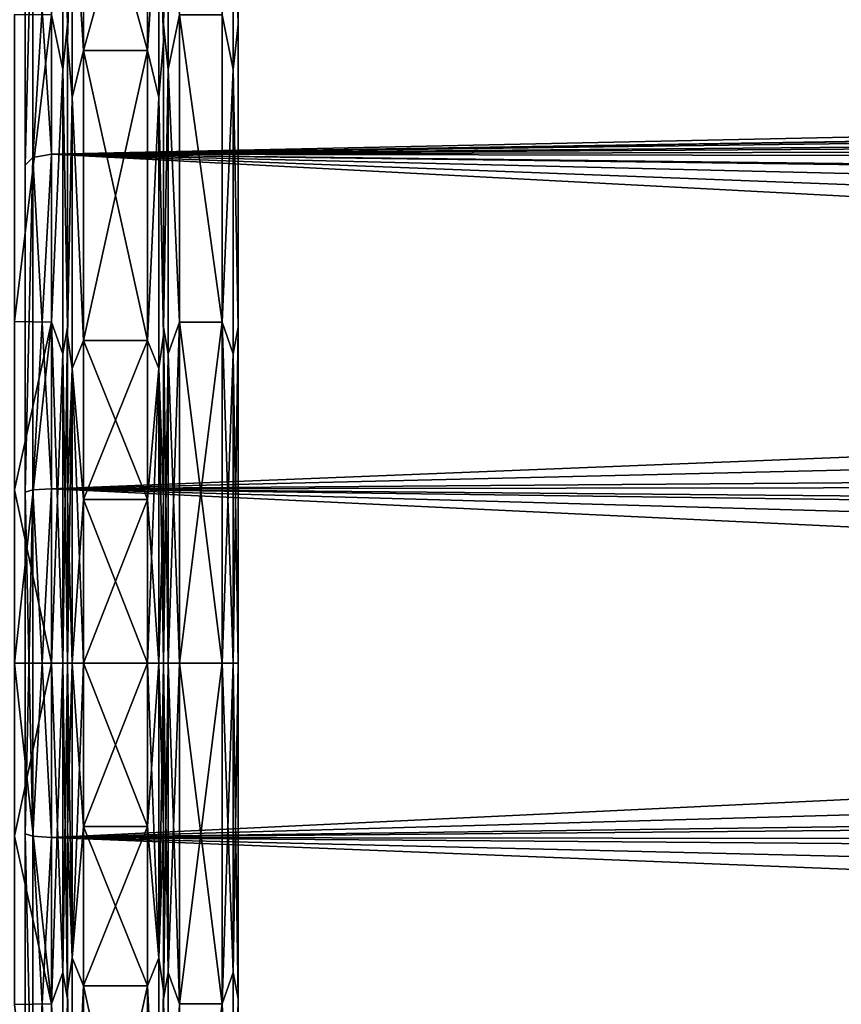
# Model space of a CAD drawing. Header units: metres. Extents: x -150 to 307, y -550 to 84.
# Tile 45 of 256: x -128 to -113, y -6 to 12. Entities that reach past the tile are written whole.
import ezdxf

# ---------------------------------------------------------------- set-up
doc = ezdxf.new("R2010")
doc.units = ezdxf.units.M
doc.layers.add('solid_26006363', color=7, linetype='CONTINUOUS')

msp = doc.modelspace()

# ---------------------------------------------------------------- linework, layer by layer
at = {"layer": 'solid_26006363'}
for points in [[(-128, -21.594101, 6.315068), (-128, 21.594103, 6.315067), (-128, 22.5)], [(-128, -22.5), (-128, -21.594101, 6.315068), (-128, 22.5)], [(-128, 21.594101, -6.315068), (-128, -22.5), (-128, 22.5)], [(-128, -18.93664, 12.151176), (-128, 18.936674, 12.151123), (-128, 21.594103, 6.315067)], [(-128, -21.594101, 6.315068), (-128, -18.93664, 12.151176), (-128, 21.594103, 6.315067)], [(-128, 21.594101, -6.315068), (-128, -21.594103, -6.315067), (-128, -22.5)], [(-128, 21.594101, -6.315068), (-128, 18.93664, -12.151176), (-128, -21.594103, -6.315067)], [(-124, 20.4, -0.000381), (-124, -20.4, 0.000381), (-124, -19.402067, -6.302104)], [(-124, 19.401833, -6.302826), (-124, 20.4, -0.000381), (-124, -19.402067, -6.302104)], [(-124, 20.4, -0.000381), (-124, 19.402067, 6.302104), (-124, -20.4, 0.000381)], [(-124, 19.402067, 6.302104), (-124, -19.401833, 6.302826), (-124, -20.4, 0.000381)], [(-124, 19.402067, 6.302104), (-124, 16.504221, 11.990109), (-124, -19.401833, 6.302826)], [(-124, 19.401833, -6.302826), (-124, -19.402067, -6.302104), (-124, -16.504221, -11.990109)], [(-124, 16.503796, -11.990692), (-124, 19.401833, -6.302826), (-124, -16.504221, -11.990109)], [(-128, -14.744483, 16.994734), (-128, 14.744518, 16.994703), (-128, 18.936674, 12.151123)], [(-128, -18.93664, 12.151176), (-128, -14.744483, 16.994734), (-128, 18.936674, 12.151123)], [(-128, 18.93664, -12.151176), (-128, -18.936674, -12.151123), (-128, -21.594103, -6.315067)], [(-128, 18.93664, -12.151176), (-128, 14.744483, -16.994734), (-128, -18.936674, -12.151123)], [(-127.287865, 15.577609, -13.498075), (-127.199997, 16.504126, -11.99024), (-127.199997, 11.99208, -16.502829)], [(-127.287865, 15.577609, 13.498075), (-127.199997, 11.991952, 16.502922), (-127.199997, 16.504036, 11.990364)], [(-127.199997, 11.675284, -16.05315), (-127.199997, 11.99208, -16.502829), (-127.199997, 16.504126, -11.99024)], [(-127.199997, 16.062344, -11.662592), (-127.199997, 11.675284, -16.05315), (-127.199997, 16.504126, -11.99024)], [(-127.199997, 11.676162, 16.052513), (-127.199997, 16.504036, 11.990364), (-127.199997, 11.991952, 16.502922)], [(-127.199997, 11.676162, 16.052513), (-127.199997, 16.062962, 11.661742), (-127.199997, 16.504036, 11.990364)], [(-125.400002, 11.676038, -16.052605), (-125.400002, 16.504126, -11.99024), (-125.400002, 11.99208, -16.502829)], [(-125.312134, 15.577609, -13.498075), (-125.400002, 11.99208, -16.502829), (-125.400002, 16.504126, -11.99024)], [(-125.400002, 11.676038, -16.052605), (-125.400002, 16.062822, -11.661934), (-125.400002, 16.504126, -11.99024)], [(-125.400002, 11.675852, 16.052738), (-125.400002, 11.991952, 16.502922), (-125.400002, 16.504036, 11.990364)], [(-125.312134, 15.577609, 13.498075), (-125.400002, 16.504036, 11.990364), (-125.400002, 11.991952, 16.502922)], [(-125.400002, 16.062693, 11.662113), (-125.400002, 11.675852, 16.052738), (-125.400002, 16.504036, 11.990364)], [(-124.087868, 15.577608, 13.498075), (-124, 11.992166, 16.502766), (-124, 16.504221, 11.990109)], [(-124.087868, 15.577608, -13.498075), (-124, 16.503796, -11.990692), (-124, 11.991564, -16.503202)], [(-124, 16.504221, 11.990109), (-124, -16.503796, 11.990692), (-124, -19.401833, 6.302826)], [(-124, 16.504221, 11.990109), (-124, 11.992166, 16.502766), (-124, -16.503796, 11.990692)], [(-124, 16.503796, -11.990692), (-124, -16.504221, -11.990109), (-124, -11.992166, -16.502766)], [(-124, 11.991564, -16.503202), (-124, 16.503796, -11.990692), (-124, -11.992166, -16.502766)], [(-127.112137, 14.841311, 12.860069), (-127.199997, 16.062962, 11.661742), (-127.199997, 11.676162, 16.052513)], [(-127.112137, 14.841311, -12.860069), (-127.199997, 11.675284, -16.05315), (-127.199997, 16.062344, -11.662592)], [(-125.487869, 14.841311, -12.860069), (-125.400002, 16.062822, -11.661934), (-125.400002, 11.676038, -16.052605)], [(-125.487869, 14.841311, 12.860069), (-125.400002, 11.675852, 16.052738), (-125.400002, 16.062693, 11.662113)], [(-127.112137, 14.841311, 12.860069), (-126.900002, 11.500857, 15.809262), (-126.900002, 15.82036, 11.485587)], [(-127.112137, 14.841311, -12.860069), (-126.900002, 15.820111, -11.485929), (-126.900002, 11.500469, -15.809546)], [(-126.900002, 15.82036, 11.485587), (-126.900002, 11.500857, 15.809262), (-125.699997, 15.820244, 11.485747)], [(-126.900002, 15.820111, -11.485929), (-125.699997, 15.820295, -11.485676), (-125.699997, 11.500782, -15.809317)], [(-126.900002, 11.500857, 15.809262), (-125.699997, 11.500702, 15.809376), (-125.699997, 15.820244, 11.485747)], [(-126.900002, 11.500469, -15.809546), (-126.900002, 15.820111, -11.485929), (-125.699997, 11.500782, -15.809317)], [(-125.487869, 14.841311, -12.860069), (-125.699997, 11.500782, -15.809317), (-125.699997, 15.820295, -11.485676)], [(-125.487869, 14.841311, 12.860069), (-125.699997, 15.820244, 11.485747), (-125.699997, 11.500702, 15.809376)], [(-127.287865, 15.577609, -13.498075), (-127.287865, 11.143759, -17.340027), (-127.5, 12.169675, -16.74482)], [(-127.287865, 11.143759, 17.340027), (-127.287865, 15.577609, 13.498075), (-127.5, 12.169649, 16.744839)], [(-127.287865, 11.143759, 17.340027), (-127.199997, 11.991952, 16.502922), (-127.287865, 15.577609, 13.498075)], [(-127.287865, 15.577609, -13.498075), (-127.199997, 11.99208, -16.502829), (-127.287865, 11.143759, -17.340027)], [(-125.312134, 11.143759, -17.340027), (-125.400002, 11.99208, -16.502829), (-125.312134, 15.577609, -13.498075)], [(-125.312134, 15.577609, 13.498075), (-125.400002, 11.991952, 16.502922), (-125.312134, 11.143759, 17.340027)], [(-125.312134, 15.577609, 13.498075), (-125.312134, 11.143759, 17.340027), (-125.099998, 12.169649, 16.744839)], [(-125.312134, 11.143759, -17.340027), (-125.312134, 15.577609, -13.498075), (-125.099998, 12.169675, -16.74482)], [(-124.087868, 11.143759, -17.340027), (-124.300003, 12.169588, -16.744884), (-124.087868, 15.577608, -13.498075)], [(-124.087868, 15.577608, 13.498075), (-124.300003, 12.169714, 16.744793), (-124.087868, 11.143759, 17.340027)], [(-124.087868, 15.577608, 13.498075), (-124.087868, 11.143759, 17.340027), (-124, 11.992166, 16.502766)], [(-124.087868, 11.143759, -17.340027), (-124.087868, 15.577608, -13.498075), (-124, 11.991564, -16.503202)], [(-127.853554, 14.965895, -17.271563), (-127.5, 15.061794, -17.382242), (-127.5, 9.554543, -20.921537)], [(-127.853554, 9.49371, 20.788322), (-127.5, 9.554543, 20.921537), (-127.5, 15.061792, 17.382244)], [(-127.853554, 9.49371, 20.788322), (-127.5, 15.061792, 17.382244), (-127.853554, 14.965895, 17.271563)], [(-127.5, 9.554543, 20.921537), (0.43163, 11.598678, 19.861286), (127.5, 15.061794, 17.382242)], [(-127.5, 15.061792, 17.382244), (-127.5, 9.554543, 20.921537), (127.5, 15.061794, 17.382242)], [(-127.5, 15.061794, -17.382242), (-3.869266, 11.00829, -20.194492), (-5.54007, 10.325371, -20.55205)], [(-127.5, 9.554543, -20.921537), (-127.5, 15.061794, -17.382242), (-5.54007, 10.325371, -20.55205)], [(-127.5, 15.061794, -17.382242), (-2.162244, 11.434217, -19.956419), (-3.869266, 11.00829, -20.194492)], [(-127.5, 15.061794, -17.382242), (-1.514242, 11.530175, -19.901133), (-2.162244, 11.434217, -19.956419)], [(-127.5, 15.061794, -17.382242), (-0.427366, 11.61573, -19.851318), (-1.514242, 11.530175, -19.901133)], [(-127.5, 15.061794, -17.382242), (127.5, 9.554543, -20.921537), (-0.427366, 11.61573, -19.851318)], [(-127.5, 15.061794, -17.382242), (127.5, 15.061793, -17.382244), (127.5, 9.554543, -20.921537)], [(-127.853554, 14.965895, 17.271563), (-128, 14.744518, 16.994703), (-128, 9.351008, 20.464508)], [(-127.853554, 9.49371, 20.788322), (-127.853554, 14.965895, 17.271563), (-128, 9.351008, 20.464508)], [(-127.853554, 14.965895, -17.271563), (-128, 9.350961, -20.464529), (-128, 14.744483, -16.994734)], [(-127.853554, 14.965895, -17.271563), (-127.853554, 9.49371, -20.788322), (-128, 9.350961, -20.464529)], [(-127.853554, 14.965895, -17.271563), (-127.5, 9.554543, -20.921537), (-127.853554, 9.49371, -20.788322)], [(-127.112137, 14.841311, -12.860069), (-127.112137, 10.617034, -16.520428), (-127.199997, 11.675284, -16.05315)], [(-127.112137, 10.617034, 16.520428), (-127.112137, 14.841311, 12.860069), (-127.199997, 11.676162, 16.052513)], [(-127.112137, 10.617034, 16.520428), (-126.900002, 11.500857, 15.809262), (-127.112137, 14.841311, 12.860069)], [(-127.112137, 14.841311, -12.860069), (-126.900002, 11.500469, -15.809546), (-127.112137, 10.617034, -16.520428)], [(-125.487869, 14.841311, -12.860069), (-125.487869, 10.617034, -16.520428), (-125.699997, 11.500782, -15.809317)], [(-125.487869, 10.617034, 16.520428), (-125.487869, 14.841311, 12.860069), (-125.699997, 11.500702, 15.809376)], [(-125.487869, 10.617034, 16.520428), (-125.400002, 11.675852, 16.052738), (-125.487869, 14.841311, 12.860069)], [(-125.487869, 14.841311, -12.860069), (-125.400002, 11.676038, -16.052605), (-125.487869, 10.617034, -16.520428)], [(-128, -9.350961, 20.464529), (-128, 9.351008, 20.464508), (-128, 14.744518, 16.994703)], [(-128, -14.744483, 16.994734), (-128, -9.350961, 20.464529), (-128, 14.744518, 16.994703)], [(-128, 14.744483, -16.994734), (-128, -14.744518, -16.994703), (-128, -18.936674, -12.151123)], [(-128, 14.744483, -16.994734), (-128, 9.350961, -20.464529), (-128, -14.744518, -16.994703)], [(-127.5, 12.169675, -16.74482), (-128.199997, 6.413888, -19.681261), (-128.199997, 12.17732, -16.739262)], [(-127.5, 12.169649, 16.744839), (-128.199997, 12.177239, 16.739321), (-128.199997, 6.413818, 19.681284)], [(-127.5, 12.169675, -16.74482), (-127.5, 6.400923, -19.685482), (-128.199997, 6.413888, -19.681261)], [(-127.5, 6.400903, 19.685488), (-127.5, 12.169649, 16.744839), (-128.199997, 6.413818, 19.681284)], [(-127.287865, 11.143759, -17.340027), (-127.5, 6.400923, -19.685482), (-127.5, 12.169675, -16.74482)], [(-127.287865, 11.143759, 17.340027), (-127.5, 12.169649, 16.744839), (-127.5, 6.400903, 19.685488)], [(-125.312134, 11.143759, -17.340027), (-125.099998, 12.169675, -16.74482), (-125.099998, 6.400923, -19.685482)], [(-125.312134, 11.143759, 17.340027), (-125.099998, 6.400903, 19.685488), (-125.099998, 12.169649, 16.744839)], [(-125.099998, 12.169649, 16.744839), (-124.300003, 6.400966, 19.685467), (-124.300003, 12.169714, 16.744793)], [(-125.099998, 12.169675, -16.74482), (-124.300003, 12.169588, -16.744884), (-124.300003, 6.400867, -19.685499)], [(-125.099998, 6.400923, -19.685482), (-125.099998, 12.169675, -16.74482), (-124.300003, 6.400867, -19.685499)], [(-125.099998, 12.169649, 16.744839), (-125.099998, 6.400903, 19.685488), (-124.300003, 6.400966, 19.685467)], [(-124.087868, 11.143759, 17.340027), (-124.300003, 12.169714, 16.744793), (-124.300003, 6.400966, 19.685467)], [(-124.087868, 11.143759, -17.340027), (-124.300003, 6.400867, -19.685499), (-124.300003, 12.169588, -16.744884)], [(-127.287865, 11.143759, -17.340027), (-127.199997, 11.99208, -16.502829), (-127.199997, 6.306055, -19.400784)], [(-127.287865, 11.143759, 17.340027), (-127.199997, 6.305917, 19.400829), (-127.199997, 11.991952, 16.502922)], [(-127.199997, 6.147569, -18.874018), (-127.199997, 6.306055, -19.400784), (-127.199997, 11.99208, -16.502829)], [(-127.199997, 11.675284, -16.05315), (-127.199997, 6.147569, -18.874018), (-127.199997, 11.99208, -16.502829)], [(-127.199997, 6.148464, 18.873728), (-127.199997, 11.991952, 16.502922), (-127.199997, 6.305917, 19.400829)], [(-127.199997, 6.148464, 18.873728), (-127.199997, 11.676162, 16.052513), (-127.199997, 11.991952, 16.502922)], [(-125.400002, 6.148404, -18.873747), (-125.400002, 11.99208, -16.502829), (-125.400002, 6.306055, -19.400784)], [(-125.312134, 11.143759, -17.340027), (-125.400002, 6.306055, -19.400784), (-125.400002, 11.99208, -16.502829)], [(-125.400002, 6.148404, -18.873747), (-125.400002, 11.676038, -16.052605), (-125.400002, 11.99208, -16.502829)], [(-125.400002, 6.148214, 18.87381), (-125.400002, 6.305917, 19.400829), (-125.400002, 11.991952, 16.502922)], [(-125.312134, 11.143759, 17.340027), (-125.400002, 11.991952, 16.502922), (-125.400002, 6.305917, 19.400829)], [(-125.400002, 11.675852, 16.052738), (-125.400002, 6.148214, 18.87381), (-125.400002, 11.991952, 16.502922)], [(-124.087868, 11.143759, 17.340027), (-124, 6.306096, 19.40077), (-124, 11.992166, 16.502766)], [(-124.087868, 11.143759, -17.340027), (-124, 11.991564, -16.503202), (-124, 6.305456, -19.400978)], [(-124, 11.992166, 16.502766), (-124, -11.991564, 16.503202), (-124, -16.503796, 11.990692)], [(-124, 11.992166, 16.502766), (-124, 6.306096, 19.40077), (-124, -11.991564, 16.503202)], [(-124, 11.991564, -16.503202), (-124, -11.992166, -16.502766), (-124, -6.306096, -19.40077)], [(-124, 6.305456, -19.400978), (-124, 11.991564, -16.503202), (-124, -6.306096, -19.40077)], [(-127.112137, 10.617034, 16.520428), (-127.199997, 11.676162, 16.052513), (-127.199997, 6.148464, 18.873728)], [(-127.112137, 10.617034, -16.520428), (-127.199997, 6.147569, -18.874018), (-127.199997, 11.675284, -16.05315)], [(-125.487869, 10.617034, -16.520428), (-125.400002, 11.676038, -16.052605), (-125.400002, 6.148404, -18.873747)], [(-125.487869, 10.617034, 16.520428), (-125.400002, 6.148214, 18.87381), (-125.400002, 11.675852, 16.052738)], [(-127.5, 9.554543, 20.921537), (-1.332793, 11.532276, 19.899916), (0.43163, 11.598678, 19.861286)], [(-127.5, 9.554543, 20.921537), (-1.549299, 11.506778, 19.914669), (-1.332793, 11.532276, 19.899916)], [(-127.5, 9.554543, 20.921537), (-3.120741, 11.209114, 20.083719), (-1.549299, 11.506778, 19.914669)], [(-127.112137, 10.617034, 16.520428), (-126.900002, 6.057603, 18.587843), (-126.900002, 11.500857, 15.809262)], [(-127.112137, 10.617034, -16.520428), (-126.900002, 11.500469, -15.809546), (-126.900002, 6.057263, -18.587955)], [(-126.900002, 11.500857, 15.809262), (-126.900002, 6.057603, 18.587843), (-125.699997, 11.500702, 15.809376)], [(-126.900002, 11.500469, -15.809546), (-125.699997, 11.500782, -15.809317), (-125.699997, 6.057543, -18.587864)], [(-126.900002, 6.057603, 18.587843), (-125.699997, 6.057473, 18.587887), (-125.699997, 11.500702, 15.809376)], [(-126.900002, 6.057263, -18.587955), (-126.900002, 11.500469, -15.809546), (-125.699997, 6.057543, -18.587864)], [(-125.487869, 10.617034, -16.520428), (-125.699997, 6.057543, -18.587864), (-125.699997, 11.500782, -15.809317)], [(-125.487869, 10.617034, 16.520428), (-125.699997, 11.500702, 15.809376), (-125.699997, 6.057473, 18.587887)], [(-127.5, 9.554543, 20.921537), (-4.847645, 10.620358, 20.401176), (-3.120741, 11.209114, 20.083719)], [(-127.287865, 11.143759, -17.340027), (-127.287865, 5.807108, -19.777195), (-127.5, 6.400923, -19.685482)], [(-127.287865, 5.807108, 19.777195), (-127.287865, 11.143759, 17.340027), (-127.5, 6.400903, 19.685488)], [(-127.287865, 5.807108, 19.777195), (-127.199997, 6.305917, 19.400829), (-127.287865, 11.143759, 17.340027)], [(-127.287865, 11.143759, -17.340027), (-127.199997, 6.306055, -19.400784), (-127.287865, 5.807108, -19.777195)], [(-125.312134, 5.807108, -19.777195), (-125.400002, 6.306055, -19.400784), (-125.312134, 11.143759, -17.340027)], [(-125.312134, 11.143759, 17.340027), (-125.400002, 6.305917, 19.400829), (-125.312134, 5.807108, 19.777195)], [(-125.312134, 11.143759, 17.340027), (-125.312134, 5.807108, 19.777195), (-125.099998, 6.400903, 19.685488)], [(-125.312134, 5.807108, -19.777195), (-125.312134, 11.143759, -17.340027), (-125.099998, 6.400923, -19.685482)], [(-124.087868, 5.807108, -19.777193), (-124.300003, 6.400867, -19.685499), (-124.087868, 11.143759, -17.340027)], [(-124.087868, 11.143759, 17.340027), (-124.300003, 6.400966, 19.685467), (-124.087868, 5.807108, 19.777193)], [(-124.087868, 11.143759, 17.340027), (-124.087868, 5.807108, 19.777193), (-124, 6.306096, 19.40077)], [(-124.087868, 5.807108, -19.777193), (-124.087868, 11.143759, -17.340027), (-124, 6.305456, -19.400978)], [(-127.5, 9.554543, 20.921537), (-6.378178, 9.845184, 20.78635), (-4.847645, 10.620358, 20.401176)], [(-127.112137, 10.617034, -16.520428), (-127.112137, 5.532627, -18.842398), (-127.199997, 6.147569, -18.874018)], [(-127.112137, 5.532627, 18.842398), (-127.112137, 10.617034, 16.520428), (-127.199997, 6.148464, 18.873728)], [(-127.112137, 5.532627, 18.842398), (-126.900002, 6.057603, 18.587843), (-127.112137, 10.617034, 16.520428)], [(-127.112137, 10.617034, -16.520428), (-126.900002, 6.057263, -18.587955), (-127.112137, 5.532627, -18.842398)], [(-125.487869, 10.617034, -16.520428), (-125.487869, 5.532627, -18.842398), (-125.699997, 6.057543, -18.587864)], [(-125.487869, 5.532627, 18.842398), (-125.487869, 10.617034, 16.520428), (-125.699997, 6.057473, 18.587887)], [(-125.487869, 5.532627, 18.842398), (-125.400002, 6.148214, 18.87381), (-125.487869, 10.617034, 16.520428)], [(-125.487869, 10.617034, -16.520428), (-125.400002, 6.148404, -18.873747), (-125.487869, 5.532627, -18.842398)], [(-127.5, 9.554543, -20.921537), (-5.54007, 10.325371, -20.55205), (-7.13687, 9.369856, -21.0049)], [(-127.5, 9.554543, 20.921537), (-8.734781, 7.994888, 21.565754), (-6.378178, 9.845184, 20.78635)], [(-127.853554, 9.49371, 20.788322), (-128, 9.351008, 20.464508), (-128, 3.207029, 22.269772)], [(-127.853554, 3.2524, 22.620937), (-127.853554, 9.49371, 20.788322), (-128, 3.207029, 22.269772)], [(-127.853554, 9.49371, -20.788322), (-128, 3.206975, -22.269781), (-128, 9.350961, -20.464529)], [(-127.853554, 9.49371, -20.788322), (-127.853554, 3.2524, -22.620937), (-128, 3.206975, -22.269781)], [(-127.853554, 3.2524, 22.620937), (-127.5, 3.273239, 22.765894), (-127.5, 9.554543, 20.921537)], [(-127.853554, 3.2524, 22.620937), (-127.5, 9.554543, 20.921537), (-127.853554, 9.49371, 20.788322)], [(-127.853554, 9.49371, -20.788322), (-127.5, 9.554543, -20.921537), (-127.5, 3.273241, -22.765894)], [(-127.853554, 9.49371, -20.788322), (-127.5, 3.273241, -22.765894), (-127.853554, 3.2524, -22.620937)], [(-127.5, 9.554543, 20.921537), (-127.5, 3.273239, 22.765894), (-8.734781, 7.994888, 21.565754)], [(-127.5, 9.554543, -20.921537), (-10.844002, 5.098992, -22.427668), (-11.535055, 3.419644, -22.744362)], [(-127.5, 3.273241, -22.765894), (-127.5, 9.554543, -20.921537), (-11.535055, 3.419644, -22.744362)], [(-127.5, 9.554543, -20.921537), (-9.861465, 6.699744, -22.002577), (-10.844002, 5.098992, -22.427668)], [(-127.5, 9.554543, -20.921537), (-8.599585, 8.151638, -21.506994), (-9.861465, 6.699744, -22.002577)], [(-127.5, 9.554543, -20.921537), (-7.13687, 9.369856, -21.0049), (-8.599585, 8.151638, -21.506994)], [(-128, -3.206975, 22.269781), (-128, 3.207029, 22.269772), (-128, 9.351008, 20.464508)], [(-128, -9.350961, 20.464529), (-128, -3.206975, 22.269781), (-128, 9.351008, 20.464508)], [(-128, 9.350961, -20.464529), (-128, -9.351008, -20.464508), (-128, -14.744518, -16.994703)], [(-128, 9.350961, -20.464529), (-128, 3.206975, -22.269781), (-128, -9.351008, -20.464508)], [(-127.5, 3.273239, 22.765894), (-10.287317, 6.046155, 22.19108), (-8.734781, 7.994888, 21.565754)], [(-127.5, 6.400923, -19.685482), (-128.199997, 3.251083, -20.443104), (-128.199997, 6.413888, -19.681261)], [(-127.5, 6.400903, 19.685488), (-128.199997, 6.413818, 19.681284), (-128.199997, 3.251045, 20.44311)], [(-127.5, 6.400923, -19.685482), (-127.5, 0, -20.700001), (-128.199997, 3.251083, -20.443104)], [(-127.5, 6.400903, 19.685488), (-128.199997, 3.251045, 20.44311), (-128.199997, 0, 20.700001)], [(-127.5, 0, 20.700001), (-127.5, 6.400903, 19.685488), (-128.199997, 0, 20.700001)], [(-127.287865, 0, -20.612131), (-127.5, 0, -20.700001), (-127.5, 6.400923, -19.685482)], [(-127.287865, 5.807108, -19.777195), (-127.287865, 0, -20.612131), (-127.5, 6.400923, -19.685482)], [(-127.287865, 5.807108, 19.777195), (-127.5, 6.400903, 19.685488), (-127.5, 0, 20.700001)], [(-127.287865, 5.807108, -19.777195), (-127.199997, 6.306055, -19.400784), (-127.199997, 0, -20.4)], [(-127.287865, 0, 20.612131), (-127.199997, 0, 20.4), (-127.199997, 6.305917, 19.400829)], [(-127.287865, 0, 20.612131), (-127.199997, 6.305917, 19.400829), (-127.287865, 5.807108, 19.777195)], [(-127.199997, 0, -19.85), (-127.199997, 0, -20.4), (-127.199997, 6.306055, -19.400784)], [(-127.199997, 3.114647, -19.604116), (-127.199997, 0, -19.85), (-127.199997, 6.306055, -19.400784)], [(-127.199997, 6.147569, -18.874018), (-127.199997, 3.114647, -19.604116), (-127.199997, 6.306055, -19.400784)], [(-127.199997, 3.11542, 19.603998), (-127.199997, 6.305917, 19.400829), (-127.199997, 0, 20.4)], [(-127.199997, 3.11542, 19.603998), (-127.199997, 6.148464, 18.873728), (-127.199997, 6.305917, 19.400829)], [(-125.400002, 3.115416, -19.603998), (-125.400002, 6.306055, -19.400784), (-125.400002, 0, -20.4)], [(-125.312134, 0, -20.612131), (-125.400002, 0, -20.4), (-125.400002, 6.306055, -19.400784)], [(-125.400002, 3.115416, -19.603998), (-125.400002, 6.148404, -18.873747), (-125.400002, 6.306055, -19.400784)], [(-125.312134, 0, -20.612131), (-125.400002, 6.306055, -19.400784), (-125.312134, 5.807108, -19.777195)], [(-125.400002, 0, 19.85), (-125.400002, 0, 20.4), (-125.400002, 6.305917, 19.400829)], [(-125.312134, 5.807108, 19.777195), (-125.400002, 6.305917, 19.400829), (-125.400002, 0, 20.4)], [(-125.400002, 3.11525, 19.604025), (-125.400002, 0, 19.85), (-125.400002, 6.305917, 19.400829)], [(-125.400002, 6.148214, 18.87381), (-125.400002, 3.11525, 19.604025), (-125.400002, 6.305917, 19.400829)], [(-125.312134, 5.807108, -19.777195), (-125.099998, 6.400923, -19.685482), (-125.099998, 0, -20.700001)], [(-125.312134, 0, 20.612131), (-125.099998, 0, 20.700001), (-125.099998, 6.400903, 19.685488)], [(-125.312134, 5.807108, 19.777195), (-125.312134, 0, 20.612131), (-125.099998, 6.400903, 19.685488)], [(-125.099998, 0, 20.700001), (-124.300003, 0, 20.700001), (-124.300003, 6.400966, 19.685467)], [(-125.099998, 6.400903, 19.685488), (-125.099998, 0, 20.700001), (-124.300003, 6.400966, 19.685467)], [(-125.099998, 6.400923, -19.685482), (-124.300003, 6.400867, -19.685499), (-124.300003, 0, -20.700001)], [(-125.099998, 0, -20.700001), (-125.099998, 6.400923, -19.685482), (-124.300003, 0, -20.700001)], [(-124.087868, 5.807108, 19.777193), (-124.300003, 6.400966, 19.685467), (-124.300003, 0, 20.700001)], [(-124.087868, 0, -20.612129), (-124.300003, 0, -20.700001), (-124.300003, 6.400867, -19.685499)], [(-124.087868, 0, -20.612129), (-124.300003, 6.400867, -19.685499), (-124.087868, 5.807108, -19.777193)], [(-124.087868, 0, 20.612129), (-124, 0, 20.4), (-124, 6.306096, 19.40077)], [(-124.087868, 5.807108, 19.777193), (-124.087868, 0, 20.612129), (-124, 6.306096, 19.40077)], [(-124.087868, 5.807108, -19.777193), (-124, 6.305456, -19.400978), (-124, 0, -20.4)], [(-124, 6.306096, 19.40077), (-124, -6.305456, 19.400978), (-124, -11.991564, 16.503202)], [(-124, 6.306096, 19.40077), (-124, 0, 20.4), (-124, -6.305456, 19.400978)], [(-124, 6.305456, -19.400978), (-124, -6.306096, -19.40077), (-124, 0, -20.4)], [(-127.112137, 5.532627, 18.842398), (-127.199997, 6.148464, 18.873728), (-127.199997, 3.11542, 19.603998)], [(-127.112137, 5.532627, -18.842398), (-127.199997, 3.114647, -19.604116), (-127.199997, 6.147569, -18.874018)], [(-125.487869, 5.532627, -18.842398), (-125.400002, 6.148404, -18.873747), (-125.400002, 3.115416, -19.603998)], [(-125.487869, 5.532627, 18.842398), (-125.400002, 3.11525, 19.604025), (-125.400002, 6.148214, 18.87381)], [(-127.5, 3.273239, 22.765894), (-11.253821, 4.153102, 22.621931), (-10.287317, 6.046155, 22.19108)], [(-127.112137, 5.532627, 18.842398), (-126.900002, 3.070493, 19.307371), (-126.900002, 6.057603, 18.587843)], [(-127.112137, 5.532627, -18.842398), (-126.900002, 6.057263, -18.587955), (-126.900002, 3.070309, -19.3074)], [(-126.900002, 6.057603, 18.587843), (-126.900002, 3.070493, 19.307371), (-125.699997, 6.057473, 18.587887)], [(-126.900002, 6.057263, -18.587955), (-125.699997, 6.057543, -18.587864), (-125.699997, 3.070458, -19.307377)], [(-126.900002, 3.070493, 19.307371), (-125.699997, 3.07042, 19.307383), (-125.699997, 6.057473, 18.587887)], [(-126.900002, 3.070309, -19.3074), (-126.900002, 6.057263, -18.587955), (-125.699997, 3.070458, -19.307377)], [(-125.487869, 5.532627, -18.842398), (-125.699997, 3.070458, -19.307377), (-125.699997, 6.057543, -18.587864)], [(-125.487869, 5.532627, 18.842398), (-125.699997, 6.057473, 18.587887), (-125.699997, 3.07042, 19.307383)], [(-127.287865, 0, 20.612131), (-127.287865, 5.807108, 19.777195), (-127.5, 0, 20.700001)], [(-127.287865, 5.807108, -19.777195), (-127.199997, 0, -20.4), (-127.287865, 0, -20.612131)], [(-125.312134, 5.807108, 19.777195), (-125.400002, 0, 20.4), (-125.312134, 0, 20.612131)], [(-125.312134, 0, -20.612131), (-125.312134, 5.807108, -19.777195), (-125.099998, 0, -20.700001)], [(-124.087868, 5.807108, 19.777193), (-124.300003, 0, 20.700001), (-124.087868, 0, 20.612129)], [(-124.087868, 0, -20.612129), (-124.087868, 5.807108, -19.777193), (-124, 0, -20.4)], [(-127.112137, 5.532627, -18.842398), (-127.112137, 0, -19.637869), (-127.199997, 3.114647, -19.604116)], [(-127.112137, 5.532627, 18.842398), (-127.199997, 3.11542, 19.603998), (-127.199997, 0, 19.85)], [(-127.112137, 0, 19.637869), (-127.112137, 5.532627, 18.842398), (-127.199997, 0, 19.85)], [(-127.112137, 5.532627, -18.842398), (-126.900002, 3.070309, -19.3074), (-126.900002, 0, -19.549999)], [(-127.112137, 5.532627, -18.842398), (-126.900002, 0, -19.549999), (-127.112137, 0, -19.637869)], [(-127.112137, 0, 19.637869), (-126.900002, 3.070493, 19.307371), (-127.112137, 5.532627, 18.842398)], [(-125.487869, 5.532627, -18.842398), (-125.487869, 0, -19.637869), (-125.699997, 3.070458, -19.307377)], [(-125.487869, 5.532627, 18.842398), (-125.699997, 3.07042, 19.307383), (-125.699997, 0, 19.549999)], [(-125.487869, 0, 19.637869), (-125.487869, 5.532627, 18.842398), (-125.699997, 0, 19.549999)], [(-125.487869, 5.532627, -18.842398), (-125.400002, 3.115416, -19.603998), (-125.400002, 0, -19.85)], [(-125.487869, 5.532627, -18.842398), (-125.400002, 0, -19.85), (-125.487869, 0, -19.637869)], [(-125.487869, 0, 19.637869), (-125.400002, 3.11525, 19.604025), (-125.487869, 5.532627, 18.842398)], [(-127.5, 3.273239, 22.765894), (-11.825682, 2.246134, 22.89006), (-11.253821, 4.153102, 22.621931)], [(-127.5, 3.273241, -22.765894), (-11.535055, 3.419644, -22.744362), (-11.940578, 1.708364, -22.936466)], [(-127.5, 0, -20.700001), (-128.199997, 0, -20.700001), (-128.199997, 3.251083, -20.443104)], [(-127.853554, 3.2524, 22.620937), (-128, 3.207029, 22.269772), (-128, -3.206975, 22.269781)], [(-127.853554, -3.2524, 22.620937), (-127.853554, 3.2524, 22.620937), (-128, -3.206975, 22.269781)], [(-127.853554, 3.2524, -22.620937), (-127.853554, -3.2524, -22.620937), (-128, 3.206975, -22.269781)], [(-128, 3.206975, -22.269781), (-128, -3.207029, -22.269772), (-128, -9.351008, -20.464508)], [(-127.853554, -3.2524, -22.620937), (-128, -3.207029, -22.269772), (-128, 3.206975, -22.269781)], [(-127.853554, 3.2524, -22.620937), (-127.5, 3.273241, -22.765894), (-127.5, -3.273239, -22.765894)], [(-127.853554, -3.2524, 22.620937), (-127.5, -3.273241, 22.765894), (-127.5, 3.273239, 22.765894)], [(-127.853554, -3.2524, 22.620937), (-127.5, 3.273239, 22.765894), (-127.853554, 3.2524, 22.620937)], [(-127.853554, 3.2524, -22.620937), (-127.5, -3.273239, -22.765894), (-127.853554, -3.2524, -22.620937)], [(-127.5, 3.273241, -22.765894), (-12.069973, 0, -23), (-11.84296, -2.248653, -22.889814)], [(-127.5, -3.273239, -22.765894), (-127.5, 3.273241, -22.765894), (-11.84296, -2.248653, -22.889814)], [(-127.5, 3.273241, -22.765894), (-11.940578, 1.708364, -22.936466), (-12.069973, 0, -23)], [(-127.5, 3.273239, 22.765894), (-127.5, -3.273241, 22.765894), (-11.825682, 2.246134, 22.89006)], [(-127.199997, 0, 19.85), (-127.199997, 3.11542, 19.603998), (-127.199997, 0, 20.4)], [(-127.112137, 0, -19.637869), (-127.199997, 0, -19.85), (-127.199997, 3.114647, -19.604116)], [(-127.112137, 0, 19.637869), (-126.900002, 0, 19.549999), (-126.900002, 3.070493, 19.307371)], [(-126.900002, 3.070493, 19.307371), (-126.900002, 0, 19.549999), (-125.699997, 3.07042, 19.307383)], [(-126.900002, 3.070309, -19.3074), (-125.699997, 3.070458, -19.307377), (-125.699997, 0, -19.549999)], [(-126.900002, 0, 19.549999), (-125.699997, 0, 19.549999), (-125.699997, 3.07042, 19.307383)], [(-126.900002, 3.070309, -19.3074), (-125.699997, 0, -19.549999), (-126.900002, 0, -19.549999)], [(-125.487869, 0, -19.637869), (-125.699997, 0, -19.549999), (-125.699997, 3.070458, -19.307377)], [(-125.487869, 0, 19.637869), (-125.400002, 0, 19.85), (-125.400002, 3.11525, 19.604025)], [(-125.400002, 3.115416, -19.603998), (-125.400002, 0, -20.4), (-125.400002, 0, -19.85)], [(-127.5, -3.273241, 22.765894), (-12.052518, 0, 23), (-11.825682, 2.246134, 22.89006)], [(-128.199997, -3.251083, 20.443104), (-127.5, 0, 20.700001), (-128.199997, 0, 20.700001)], [(-127.5, -6.400923, 19.685482), (-127.5, 0, 20.700001), (-128.199997, -3.251083, 20.443104)], [(-127.287865, 0, 20.612131), (-127.5, 0, 20.700001), (-127.5, -6.400923, 19.685482)], [(-127.287865, -5.807108, 19.777195), (-127.287865, 0, 20.612131), (-127.5, -6.400923, 19.685482)], [(-127.5, -3.273241, 22.765894), (-11.923427, -1.705088, 22.93671), (-12.052518, 0, 23)], [(-127.287865, -5.807108, 19.777195), (-127.199997, -6.306055, 19.400784), (-127.199997, 0, 20.4)], [(-127.287865, -5.807108, 19.777195), (-127.199997, 0, 20.4), (-127.287865, 0, 20.612131)], [(-127.199997, 0, 19.85), (-127.199997, 0, 20.4), (-127.199997, -6.306055, 19.400784)], [(-127.199997, -3.114647, 19.604116), (-127.199997, 0, 19.85), (-127.199997, -6.306055, 19.400784)], [(-127.112137, 0, 19.637869), (-127.199997, 0, 19.85), (-127.199997, -3.114647, 19.604116)], [(-127.112137, -5.532627, 18.842398), (-127.112137, 0, 19.637869), (-127.199997, -3.114647, 19.604116)], [(-127.112137, -5.532627, 18.842398), (-126.900002, -3.070309, 19.3074), (-126.900002, 0, 19.549999)], [(-127.112137, -5.532627, 18.842398), (-126.900002, 0, 19.549999), (-127.112137, 0, 19.637869)], [(-126.900002, -3.070309, 19.3074), (-125.699997, 0, 19.549999), (-126.900002, 0, 19.549999)], [(-126.900002, -3.070309, 19.3074), (-125.699997, -3.070458, 19.307377), (-125.699997, 0, 19.549999)], [(-125.487869, 0, 19.637869), (-125.699997, 0, 19.549999), (-125.699997, -3.070458, 19.307377)], [(-125.487869, -5.532627, 18.842398), (-125.487869, 0, 19.637869), (-125.699997, -3.070458, 19.307377)], [(-125.487869, -5.532627, 18.842398), (-125.400002, -3.115416, 19.603998), (-125.400002, 0, 19.85)], [(-125.487869, -5.532627, 18.842398), (-125.400002, 0, 19.85), (-125.487869, 0, 19.637869)], [(-125.312134, -5.807108, -19.777195), (-125.400002, 0, -20.4), (-125.312134, 0, -20.612131)], [(-125.400002, -3.115416, 19.603998), (-125.400002, -6.306055, 19.400784), (-125.400002, 0, 20.4)], [(-125.312134, 0, 20.612131), (-125.400002, 0, 20.4), (-125.400002, -6.306055, 19.400784)], [(-125.400002, 0, 19.85), (-125.400002, -3.115416, 19.603998), (-125.400002, 0, 20.4)], [(-125.312134, -5.807108, 19.777195), (-125.099998, -6.400923, 19.685482), (-125.099998, 0, 20.700001)], [(-125.312134, -5.807108, 19.777195), (-125.099998, 0, 20.700001), (-125.312134, 0, 20.612131)], [(-125.312134, 0, -20.612131), (-125.099998, 0, -20.700001), (-125.099998, -6.400903, -19.685488)], [(-125.312134, -5.807108, -19.777195), (-125.312134, 0, -20.612131), (-125.099998, -6.400903, -19.685488)], [(-124.300003, -6.400966, -19.685467), (-125.099998, 0, -20.700001), (-124.300003, 0, -20.700001)], [(-125.099998, -6.400923, 19.685482), (-124.300003, 0, 20.700001), (-125.099998, 0, 20.700001)], [(-125.099998, -6.400923, 19.685482), (-124.300003, -6.400867, 19.685499), (-124.300003, 0, 20.700001)], [(-125.099998, -6.400903, -19.685488), (-125.099998, 0, -20.700001), (-124.300003, -6.400966, -19.685467)], [(-124.087868, -5.807108, -19.777193), (-124.300003, 0, -20.700001), (-124.087868, 0, -20.612129)], [(-124.087868, 0, 20.612129), (-124.300003, 0, 20.700001), (-124.300003, -6.400867, 19.685499)], [(-124.087868, 0, -20.612129), (-124, 0, -20.4), (-124, -6.306096, -19.40077)], [(-124.087868, -5.807108, -19.777193), (-124.087868, 0, -20.612129), (-124, -6.306096, -19.40077)], [(-124.087868, -5.807108, 19.777193), (-124, -6.305456, 19.400978), (-124, 0, 20.4)], [(-124.087868, -5.807108, 19.777193), (-124, 0, 20.4), (-124.087868, 0, 20.612129)], [(-127.5, -6.400903, -19.685488), (-128.199997, 0, -20.700001), (-127.5, 0, -20.700001)], [(-127.5, -6.400903, -19.685488), (-128.199997, -3.251045, -20.44311), (-128.199997, 0, -20.700001)], [(-127.287865, -5.807108, -19.777195), (-127.5, -6.400903, -19.685488), (-127.5, 0, -20.700001)], [(-127.287865, -5.807108, -19.777195), (-127.5, 0, -20.700001), (-127.287865, 0, -20.612131)], [(-127.287865, 0, -20.612131), (-127.199997, 0, -20.4), (-127.199997, -6.305917, -19.400829)], [(-127.287865, -5.807108, -19.777195), (-127.287865, 0, -20.612131), (-127.199997, -6.305917, -19.400829)], [(-127.199997, -3.11542, -19.603998), (-127.199997, -6.305917, -19.400829), (-127.199997, 0, -20.4)], [(-127.199997, -3.11542, -19.603998), (-127.199997, 0, -20.4), (-127.199997, 0, -19.85)], [(-127.112137, -5.532627, -18.842398), (-127.199997, -3.11542, -19.603998), (-127.199997, 0, -19.85)], [(-127.112137, -5.532627, -18.842398), (-127.199997, 0, -19.85), (-127.112137, 0, -19.637869)], [(-127.112137, 0, -19.637869), (-126.900002, 0, -19.549999), (-126.900002, -3.070493, -19.307371)], [(-127.112137, -5.532627, -18.842398), (-127.112137, 0, -19.637869), (-126.900002, -3.070493, -19.307371)], [(-125.699997, -3.07042, -19.307383), (-126.900002, 0, -19.549999), (-125.699997, 0, -19.549999)], [(-126.900002, -3.070493, -19.307371), (-126.900002, 0, -19.549999), (-125.699997, -3.07042, -19.307383)], [(-125.487869, -5.532627, -18.842398), (-125.699997, -3.07042, -19.307383), (-125.699997, 0, -19.549999)], [(-125.487869, -5.532627, -18.842398), (-125.699997, 0, -19.549999), (-125.487869, 0, -19.637869)], [(-125.487869, 0, -19.637869), (-125.400002, 0, -19.85), (-125.400002, -3.11525, -19.604025)], [(-125.487869, -5.532627, -18.842398), (-125.487869, 0, -19.637869), (-125.400002, -3.11525, -19.604025)], [(-125.400002, 0, -19.85), (-125.400002, 0, -20.4), (-125.400002, -6.305917, -19.400829)], [(-125.312134, -5.807108, -19.777195), (-125.400002, -6.305917, -19.400829), (-125.400002, 0, -20.4)], [(-125.312134, -5.807108, 19.777195), (-125.312134, 0, 20.612131), (-125.400002, -6.306055, 19.400784)], [(-125.400002, -3.11525, -19.604025), (-125.400002, 0, -19.85), (-125.400002, -6.305917, -19.400829)], [(-124.087868, -5.807108, -19.777193), (-124.300003, -6.400966, -19.685467), (-124.300003, 0, -20.700001)], [(-124.087868, -5.807108, 19.777193), (-124.087868, 0, 20.612129), (-124.300003, -6.400867, 19.685499)], [(-127.5, -3.273241, 22.765894), (-11.518896, -3.413036, 22.745356), (-11.923427, -1.705088, 22.93671)], [(-127.5, -3.273239, -22.765894), (-11.84296, -2.248653, -22.889814), (-11.270641, -4.157835, -22.621061)], [(-127.199997, -6.147569, 18.874018), (-127.199997, -3.114647, 19.604116), (-127.199997, -6.306055, 19.400784)], [(-127.112137, -5.532627, 18.842398), (-127.199997, -3.114647, 19.604116), (-127.199997, -6.147569, 18.874018)], [(-127.199997, -3.11542, -19.603998), (-127.199997, -6.148464, -18.873728), (-127.199997, -6.305917, -19.400829)], [(-127.112137, -5.532627, -18.842398), (-127.199997, -6.148464, -18.873728), (-127.199997, -3.11542, -19.603998)], [(-127.112137, -5.532627, 18.842398), (-126.900002, -6.057263, 18.587955), (-126.900002, -3.070309, 19.3074)], [(-127.112137, -5.532627, -18.842398), (-126.900002, -3.070493, -19.307371), (-126.900002, -6.057603, -18.587843)], [(-126.900002, -3.070309, 19.3074), (-126.900002, -6.057263, 18.587955), (-125.699997, -3.070458, 19.307377)], [(-126.900002, -3.070493, -19.307371), (-125.699997, -3.07042, -19.307383), (-125.699997, -6.057473, -18.587887)], [(-126.900002, -6.057263, 18.587955), (-125.699997, -6.057543, 18.587864), (-125.699997, -3.070458, 19.307377)], [(-126.900002, -6.057603, -18.587843), (-126.900002, -3.070493, -19.307371), (-125.699997, -6.057473, -18.587887)], [(-125.487869, -5.532627, -18.842398), (-125.699997, -6.057473, -18.587887), (-125.699997, -3.07042, -19.307383)], [(-125.487869, -5.532627, 18.842398), (-125.699997, -3.070458, 19.307377), (-125.699997, -6.057543, 18.587864)], [(-125.487869, -5.532627, -18.842398), (-125.400002, -3.11525, -19.604025), (-125.400002, -6.148214, -18.87381)], [(-125.487869, -5.532627, 18.842398), (-125.400002, -6.148404, 18.873747), (-125.400002, -3.115416, 19.603998)], [(-125.400002, -6.148214, -18.87381), (-125.400002, -3.11525, -19.604025), (-125.400002, -6.305917, -19.400829)], [(-125.400002, -3.115416, 19.603998), (-125.400002, -6.148404, 18.873747), (-125.400002, -6.306055, 19.400784)], [(-127.5, -6.400903, -19.685488), (-128.199997, -6.413818, -19.681284), (-128.199997, -3.251045, -20.44311)], [(-127.5, -6.400923, 19.685482), (-128.199997, -3.251083, 20.443104), (-128.199997, -6.413888, 19.681261)], [(-127.853554, -9.49371, 20.788322), (-128, -3.206975, 22.269781), (-128, -9.350961, 20.464529)], [(-127.853554, -9.49371, 20.788322), (-127.853554, -3.2524, 22.620937), (-128, -3.206975, 22.269781)], [(-127.853554, -9.49371, -20.788322), (-128, -9.351008, -20.464508), (-128, -3.207029, -22.269772)], [(-127.853554, -3.2524, -22.620937), (-127.853554, -9.49371, -20.788322), (-128, -3.207029, -22.269772)], [(-127.853554, -9.49371, 20.788322), (-127.5, -3.273241, 22.765894), (-127.853554, -3.2524, 22.620937)], [(-127.853554, -3.2524, -22.620937), (-127.5, -3.273239, -22.765894), (-127.5, -9.554543, -20.921537)], [(-127.853554, -3.2524, -22.620937), (-127.5, -9.554543, -20.921537), (-127.853554, -9.49371, -20.788322)], [(-127.853554, -9.49371, 20.788322), (-127.5, -9.554543, 20.921537), (-127.5, -3.273241, 22.765894)], [(-127.5, -3.273239, -22.765894), (-10.303365, -6.053137, -22.189177), (-8.749658, -8.004267, -21.562275)], [(-127.5, -9.554543, -20.921537), (-127.5, -3.273239, -22.765894), (-8.749658, -8.004267, -21.562275)], [(-127.5, -3.273239, -22.765894), (-11.270641, -4.157835, -22.621061), (-10.303365, -6.053137, -22.189177)], [(-127.5, -3.273241, 22.765894), (-127.5, -9.554543, 20.921537), (-11.518896, -3.413036, 22.745356)], [(-127.5, -9.554543, 20.921537), (-10.829616, -5.089062, 22.429924), (-11.518896, -3.413036, 22.745356)], [(-127.5, -9.554543, 20.921537), (-9.84963, -6.686699, 22.006546), (-10.829616, -5.089062, 22.429924)], [(-127.112137, -10.617034, 16.520428), (-127.112137, -5.532627, 18.842398), (-127.199997, -6.147569, 18.874018)], [(-127.112137, -5.532627, -18.842398), (-127.112137, -10.617034, -16.520428), (-127.199997, -6.148464, -18.873728)], [(-127.112137, -5.532627, -18.842398), (-126.900002, -6.057603, -18.587843), (-127.112137, -10.617034, -16.520428)], [(-127.112137, -10.617034, 16.520428), (-126.900002, -6.057263, 18.587955), (-127.112137, -5.532627, 18.842398)], [(-125.487869, -10.617034, 16.520428), (-125.487869, -5.532627, 18.842398), (-125.699997, -6.057543, 18.587864)], [(-125.487869, -5.532627, -18.842398), (-125.487869, -10.617034, -16.520428), (-125.699997, -6.057473, -18.587887)], [(-125.487869, -5.532627, -18.842398), (-125.400002, -6.148214, -18.87381), (-125.487869, -10.617034, -16.520428)], [(-125.487869, -10.617034, 16.520428), (-125.400002, -6.148404, 18.873747), (-125.487869, -5.532627, 18.842398)], [(-127.287865, -11.143759, 17.340027), (-127.287865, -5.807108, 19.777195), (-127.5, -6.400923, 19.685482)], [(-127.287865, -5.807108, -19.777195), (-127.287865, -11.143759, -17.340027), (-127.5, -6.400903, -19.685488)], [(-127.287865, -5.807108, -19.777195), (-127.199997, -6.305917, -19.400829), (-127.287865, -11.143759, -17.340027)], [(-127.287865, -11.143759, 17.340027), (-127.199997, -6.306055, 19.400784), (-127.287865, -5.807108, 19.777195)], [(-125.312134, -5.807108, 19.777195), (-125.400002, -6.306055, 19.400784), (-125.312134, -11.143759, 17.340027)], [(-125.312134, -11.143759, -17.340027), (-125.400002, -6.305917, -19.400829), (-125.312134, -5.807108, -19.777195)], [(-125.312134, -11.143759, -17.340027), (-125.312134, -5.807108, -19.777195), (-125.099998, -6.400903, -19.685488)], [(-125.312134, -5.807108, 19.777195), (-125.312134, -11.143759, 17.340027), (-125.099998, -6.400923, 19.685482)], [(-124.087868, -5.807108, 19.777193), (-124.300003, -6.400867, 19.685499), (-124.087868, -11.143759, 17.340027)], [(-124.087868, -11.143759, -17.340027), (-124.300003, -6.400966, -19.685467), (-124.087868, -5.807108, -19.777193)], [(-124.087868, -11.143759, -17.340027), (-124.087868, -5.807108, -19.777193), (-124, -6.306096, -19.40077)], [(-124.087868, -5.807108, 19.777193), (-124.087868, -11.143759, 17.340027), (-124, -6.305456, 19.400978)], [(-127.112137, -10.617034, 16.520428), (-126.900002, -11.500469, 15.809546), (-126.900002, -6.057263, 18.587955)], [(-127.112137, -10.617034, -16.520428), (-126.900002, -6.057603, -18.587843), (-126.900002, -11.500857, -15.809262)], [(-126.900002, -6.057263, 18.587955), (-126.900002, -11.500469, 15.809546), (-125.699997, -6.057543, 18.587864)], [(-126.900002, -6.057603, -18.587843), (-125.699997, -6.057473, -18.587887), (-125.699997, -11.500702, -15.809376)], [(-126.900002, -11.500469, 15.809546), (-125.699997, -11.500782, 15.809317), (-125.699997, -6.057543, 18.587864)], [(-126.900002, -11.500857, -15.809262), (-126.900002, -6.057603, -18.587843), (-125.699997, -11.500702, -15.809376)], [(-125.487869, -10.617034, -16.520428), (-125.699997, -11.500702, -15.809376), (-125.699997, -6.057473, -18.587887)], [(-125.487869, -10.617034, 16.520428), (-125.699997, -6.057543, 18.587864), (-125.699997, -11.500782, 15.809317)], [(-127.199997, -6.147569, 18.874018), (-127.199997, -6.306055, 19.400784), (-127.199997, -11.99208, 16.502829)], [(-127.199997, -11.675284, 16.05315), (-127.199997, -6.147569, 18.874018), (-127.199997, -11.99208, 16.502829)], [(-127.112137, -10.617034, 16.520428), (-127.199997, -6.147569, 18.874018), (-127.199997, -11.675284, 16.05315)], [(-127.199997, -6.148464, -18.873728), (-127.199997, -11.991952, -16.502922), (-127.199997, -6.305917, -19.400829)], [(-127.199997, -6.148464, -18.873728), (-127.199997, -11.676162, -16.052513), (-127.199997, -11.991952, -16.502922)], [(-127.112137, -10.617034, -16.520428), (-127.199997, -11.676162, -16.052513), (-127.199997, -6.148464, -18.873728)], [(-125.487869, -10.617034, -16.520428), (-125.400002, -6.148214, -18.87381), (-125.400002, -11.675852, -16.052738)], [(-125.487869, -10.617034, 16.520428), (-125.400002, -11.676038, 16.052605), (-125.400002, -6.148404, 18.873747)], [(-125.400002, -6.148214, -18.87381), (-125.400002, -6.305917, -19.400829), (-125.400002, -11.991952, -16.502922)], [(-125.400002, -11.675852, -16.052738), (-125.400002, -6.148214, -18.87381), (-125.400002, -11.991952, -16.502922)], [(-125.400002, -6.148404, 18.873747), (-125.400002, -11.99208, 16.502829), (-125.400002, -6.306055, 19.400784)], [(-125.400002, -6.148404, 18.873747), (-125.400002, -11.676038, 16.052605), (-125.400002, -11.99208, 16.502829)], [(-127.5, -6.400903, -19.685488), (-127.5, -12.169649, -16.744839), (-128.199997, -6.413818, -19.681284)], [(-127.5, -12.169675, 16.74482), (-127.5, -6.400923, 19.685482), (-128.199997, -6.413888, 19.681261)], [(-127.287865, -11.143759, -17.340027), (-127.5, -12.169649, -16.744839), (-127.5, -6.400903, -19.685488)], [(-127.287865, -11.143759, 17.340027), (-127.5, -6.400923, 19.685482), (-127.5, -12.169675, 16.74482)], [(-127.287865, -11.143759, -17.340027), (-127.199997, -6.305917, -19.400829), (-127.199997, -11.991952, -16.502922)], [(-127.287865, -11.143759, 17.340027), (-127.199997, -11.99208, 16.502829), (-127.199997, -6.306055, 19.400784)], [(-125.312134, -11.143759, -17.340027), (-125.400002, -11.991952, -16.502922), (-125.400002, -6.305917, -19.400829)], [(-125.312134, -11.143759, 17.340027), (-125.400002, -6.306055, 19.400784), (-125.400002, -11.99208, 16.502829)], [(-125.312134, -11.143759, -17.340027), (-125.099998, -6.400903, -19.685488), (-125.099998, -12.169649, -16.744839)], [(-125.312134, -11.143759, 17.340027), (-125.099998, -12.169675, 16.74482), (-125.099998, -6.400923, 19.685482)], [(-125.099998, -12.169675, 16.74482), (-124.300003, -12.169588, 16.744884), (-124.300003, -6.400867, 19.685499)], [(-125.099998, -6.400923, 19.685482), (-125.099998, -12.169675, 16.74482), (-124.300003, -6.400867, 19.685499)], [(-125.099998, -12.169649, -16.744839), (-125.099998, -6.400903, -19.685488), (-124.300003, -6.400966, -19.685467)], [(-125.099998, -12.169649, -16.744839), (-124.300003, -6.400966, -19.685467), (-124.300003, -12.169714, -16.744793)], [(-124.087868, -11.143759, 17.340027), (-124.300003, -6.400867, 19.685499), (-124.300003, -12.169588, 16.744884)], [(-124.087868, -11.143759, -17.340027), (-124.300003, -12.169714, -16.744793), (-124.300003, -6.400966, -19.685467)], [(-124.087868, -11.143759, 17.340027), (-124, -11.991564, 16.503202), (-124, -6.305456, 19.400978)], [(-124.087868, -11.143759, -17.340027), (-124, -6.306096, -19.40077), (-124, -11.992166, -16.502766)]]:
    msp.add_3dface(points, dxfattribs=at)

doc.saveas('drawing.dxf')
